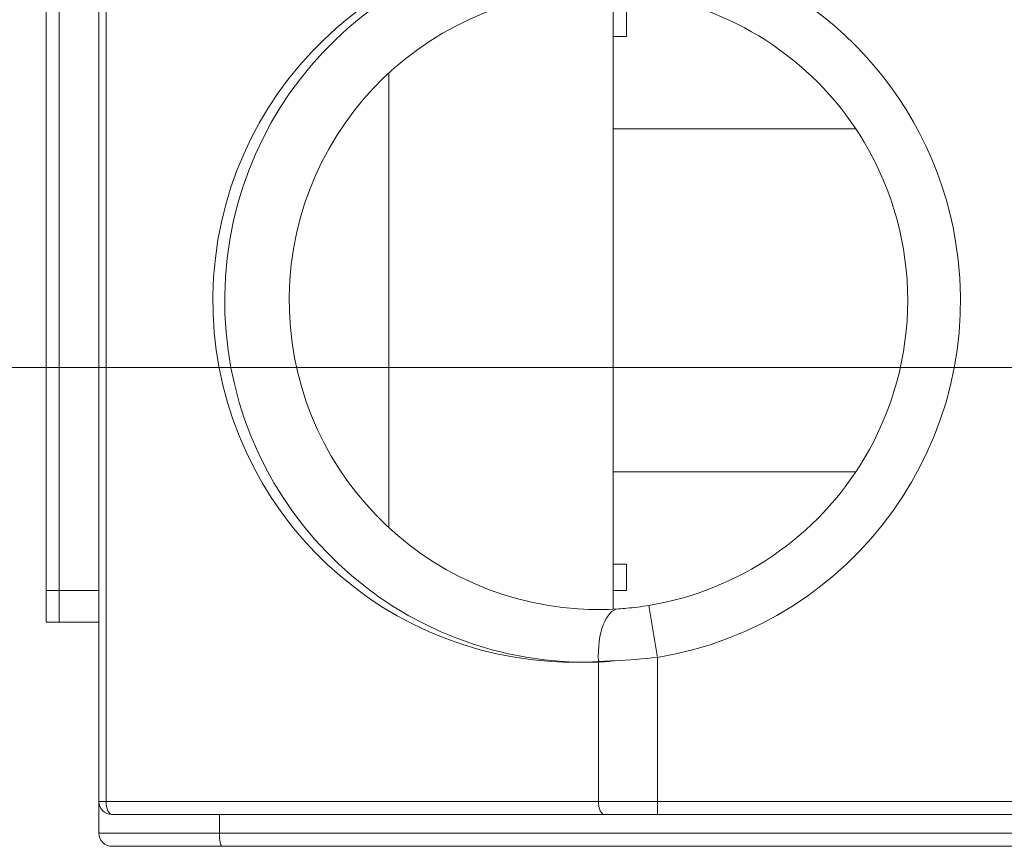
# Model space of a CAD drawing. Header units: inches. Extents: x -36 to 647, y 177 to 609.
# Tile 236 of 256: x 623.53 to 627.26, y 554.26 to 557.4. Entities that reach past the tile are written whole.
import ezdxf

# ---------------------------------------------------------------- set-up
doc = ezdxf.new("R2010")
doc.units = ezdxf.units.IN
doc.header["$MEASUREMENT"] = 0
doc.linetypes.add('AI-Linetype-1', pattern=[47.5, 22, -8.5, 8.5, -8.5])
doc.layers.add('1', color=7, linetype='Continuous')

# ---------------------------------------------------------------- blocks, each defined once
blk = doc.blocks.new('block 3061')
at = {"layer": '1', "color": 155, "lineweight": 18, "true_color": 0x4c7299}
blk.add_lwpolyline([(623.6272, 555.1136), (623.6272, 555.2339)], dxfattribs=at)
blk = doc.blocks.new('block 3062')
at = {"layer": '1', "color": 155, "lineweight": 13, "true_color": 0x4c7299}
blk.add_lwpolyline([(623.6772, 555.2339), (623.6772, 555.1136)], dxfattribs=at)
blk = doc.blocks.new('block 3063')
at = {"layer": '1', "color": 155, "lineweight": 18, "true_color": 0x4c7299}
blk.add_lwpolyline([(623.6772, 555.1136), (623.6272, 555.1136)], dxfattribs=at)
blk = doc.blocks.new('block 3064')
at = {"layer": '1', "color": 155, "lineweight": 18, "true_color": 0x4c7299}
blk.add_lwpolyline([(623.8272, 554.4339), (623.8272, 554.3136)], dxfattribs=at)
blk = doc.blocks.new('block 3065')
at = {"layer": '1', "color": 155, "lineweight": 18, "true_color": 0x4c7299}
blk.add_lwpolyline([(624.2842, 554.3839), (624.2842, 554.3136)], dxfattribs=at)
blk = doc.blocks.new('block 3066')
at = {"layer": '1', "color": 155, "lineweight": 13, "true_color": 0x4c7299}
blk.add_lwpolyline([(623.8272, 554.3136), (624.2842, 554.3136)], dxfattribs=at)
blk = doc.blocks.new('block 3067')
at = {"layer": '1', "color": 155, "lineweight": 18, "true_color": 0x4c7299}
blk.add_lwpolyline([(624.2948, 554.2636), (623.8772, 554.2636)], dxfattribs=at)
blk = doc.blocks.new('block 3101')
at = {"layer": '1', "color": 155, "lineweight": 18, "true_color": 0x4c7299}
blk.add_lwpolyline([(623.6272, 555.2339), (623.6272, 557.4339)], dxfattribs=at)
blk = doc.blocks.new('block 3102')
at = {"layer": '1', "color": 155, "lineweight": 13, "true_color": 0x4c7299}
blk.add_lwpolyline([(623.6772, 557.4339), (623.6772, 555.2339)], dxfattribs=at)
blk = doc.blocks.new('block 3103')
at = {"layer": '1', "color": 155, "lineweight": 18, "true_color": 0x4c7299}
blk.add_lwpolyline([(623.6772, 555.2339), (623.6272, 555.2339)], dxfattribs=at)
blk = doc.blocks.new('block 3105')
at = {"layer": '1', "color": 155, "lineweight": 18, "true_color": 0x4c7299}
blk.add_lwpolyline([(623.8272, 554.4339), (623.8272, 558.2339)], dxfattribs=at)
blk = doc.blocks.new('block 3106')
at = {"layer": '1', "color": 155, "lineweight": 13, "true_color": 0x4c7299}
blk.add_lwpolyline([(623.8272, 554.4339), (623.8548, 554.4339)], dxfattribs=at)
blk = doc.blocks.new('block 3108')
at = {"layer": '1', "color": 155, "lineweight": 13, "true_color": 0x4c7299}
blk.add_lwpolyline([(623.8548, 558.2339), (623.8548, 554.4339)], dxfattribs=at)
blk = doc.blocks.new('block 3111')
at = {"layer": '1', "color": 155, "lineweight": 13, "true_color": 0x4c7299}
blk.add_lwpolyline([(625.7216, 554.4339), (625.7216, 554.9643)], dxfattribs=at)
blk = doc.blocks.new('block 3112')
at = {"layer": '1', "color": 155, "lineweight": 18, "true_color": 0x4c7299}
blk.add_lwpolyline([(625.744, 554.3839), (623.8772, 554.3839)], dxfattribs=at)
blk = doc.blocks.new('block 3113')
at = {"layer": '1', "color": 155, "lineweight": 13, "true_color": 0x4c7299}
blk.add_lwpolyline([(623.8548, 554.4339), (625.7216, 554.4339)], dxfattribs=at)
blk = doc.blocks.new('block 3116')
at = {"layer": '1', "color": 155, "lineweight": 13, "true_color": 0x4c7299}
blk.add_lwpolyline([(625.9126, 555.177), (625.9452, 554.9797)], dxfattribs=at)
blk = doc.blocks.new('block 3120')
at = {"layer": '1', "color": 155, "lineweight": 13, "true_color": 0x4c7299}
blk.add_lwpolyline([(625.9452, 554.3839), (625.9452, 554.4339)], dxfattribs=at)
blk = doc.blocks.new('block 3121')
at = {"layer": '1', "color": 155, "lineweight": 18, "true_color": 0x4c7299}
blk.add_lwpolyline([(625.9452, 554.3839), (625.744, 554.3839)], dxfattribs=at)
blk = doc.blocks.new('block 3123')
at = {"layer": '1', "color": 155, "lineweight": 13, "true_color": 0x4c7299}
blk.add_lwpolyline([(625.7216, 554.4339), (625.9452, 554.4339)], dxfattribs=at)
blk = doc.blocks.new('block 3124')
at = {"layer": '1', "color": 155, "lineweight": 13, "true_color": 0x4c7299}
blk.add_lwpolyline([(625.9452, 554.9797), (625.9452, 554.4339)], dxfattribs=at)
blk = doc.blocks.new('block 3125')
at = {"layer": '1', "color": 155, "lineweight": 18, "true_color": 0x4c7299}
blk.add_lwpolyline([(625.8272, 557.3339), (625.8272, 557.4339)], dxfattribs=at)
blk = doc.blocks.new('block 3126')
at = {"layer": '1', "color": 155, "lineweight": 18, "true_color": 0x4c7299}
blk.add_lwpolyline([(625.8272, 555.2339), (625.8272, 555.3339)], dxfattribs=at)
blk = doc.blocks.new('block 3136')
at = {"layer": '1', "color": 155, "lineweight": 18, "true_color": 0x4c7299}
blk.add_lwpolyline([(623.8272, 555.1136), (623.6772, 555.1136)], dxfattribs=at)
blk = doc.blocks.new('block 3137')
at = {"layer": '1', "color": 155, "lineweight": 13, "true_color": 0x4c7299}
blk.add_lwpolyline([(624.2842, 554.3136), (627.7772, 554.3136)], dxfattribs=at)
blk = doc.blocks.new('block 3138')
at = {"layer": '1', "color": 155, "lineweight": 18, "true_color": 0x4c7299}
blk.add_lwpolyline([(627.7772, 554.2636), (624.2948, 554.2636)], dxfattribs=at)
blk = doc.blocks.new('block 3173')
at = {"layer": '1', "color": 155, "lineweight": 18, "true_color": 0x4c7299}
blk.add_lwpolyline([(623.6772, 555.2339), (623.8272, 555.2339)], dxfattribs=at)
blk = doc.blocks.new('block 3175')
at = {"layer": '1', "color": 155, "lineweight": 18, "true_color": 0x4c7299}
blk.add_lwpolyline([(624.9272, 555.4716), (624.9272, 557.1962)], dxfattribs=at)
blk = doc.blocks.new('block 3176')
at = {"layer": '1', "color": 155, "lineweight": 18, "true_color": 0x4c7299}
blk.add_lwpolyline([(625.7772, 556.9839), (626.6974, 556.9839)], dxfattribs=at)
blk = doc.blocks.new('block 3178')
at = {"layer": '1', "color": 155, "lineweight": 18, "true_color": 0x4c7299}
blk.add_lwpolyline([(625.8272, 557.3339), (625.7772, 557.3339)], dxfattribs=at)
blk = doc.blocks.new('block 3179')
at = {"layer": '1', "color": 155, "lineweight": 18, "true_color": 0x4c7299}
blk.add_lwpolyline([(625.7772, 555.3339), (625.8272, 555.3339)], dxfattribs=at)
blk = doc.blocks.new('block 3180')
at = {"layer": '1', "color": 155, "lineweight": 18, "true_color": 0x4c7299}
blk.add_lwpolyline([(625.7772, 557.5051), (625.7772, 555.1627)], dxfattribs=at)
blk = doc.blocks.new('block 3181')
at = {"layer": '1', "color": 155, "lineweight": 18, "true_color": 0x4c7299}
blk.add_lwpolyline([(625.7772, 555.6839), (626.6974, 555.6839)], dxfattribs=at)
blk = doc.blocks.new('block 3182')
at = {"layer": '1', "color": 155, "lineweight": 18, "true_color": 0x4c7299}
blk.add_lwpolyline([(625.8272, 555.2339), (625.7772, 555.2339)], dxfattribs=at)
blk = doc.blocks.new('block 3183')
at = {"layer": '1', "color": 155, "lineweight": 18, "true_color": 0x4c7299}
blk.add_lwpolyline([(627.7772, 554.3839), (625.9452, 554.3839)], dxfattribs=at)
blk = doc.blocks.new('block 3184')
at = {"layer": '1', "color": 155, "lineweight": 13, "true_color": 0x4c7299}
blk.add_lwpolyline([(625.9452, 554.4339), (627.7772, 554.4339)], dxfattribs=at)
blk = doc.blocks.new('block 6316')
at = {"layer": '1', "color": 155, "lineweight": 13, "true_color": 0x4c7299}
blk.add_open_spline([(625.9452, 557.688), (626.5253, 557.5922), (626.98, 557.1376), (627.0758, 556.5575), (627.1993, 555.8096), (626.6931, 555.1032), (625.9452, 554.9797)], degree=3, knots=[0, 0, 0, 0, 1, 1, 1, 2, 2, 2, 2], dxfattribs=at)
blk = doc.blocks.new('block 6318')
at = {"layer": '1', "color": 155, "lineweight": 18, "true_color": 0x4c7299}
blk.add_open_spline([(623.8272, 554.3136), (623.8272, 554.2859), (623.8496, 554.2636), (623.8772, 554.2636)], degree=3, dxfattribs=at)
blk = doc.blocks.new('block 6327')
at = {"layer": '1', "color": 155, "lineweight": 18, "true_color": 0x4c7299}
blk.add_open_spline([(623.8272, 554.4339), (623.8272, 554.4063), (623.8496, 554.3839), (623.8772, 554.3839)], degree=3, dxfattribs=at)
blk = doc.blocks.new('block 6328')
at = {"layer": '1', "color": 155, "lineweight": 13, "true_color": 0x4c7299}
blk.add_open_spline([(625.7216, 557.7035), (624.9652, 557.7529), (624.312, 557.1797), (624.2626, 556.4233), (624.2132, 555.6669), (624.7863, 555.0137), (625.5427, 554.9643), (625.6023, 554.9604), (625.662, 554.9604), (625.7216, 554.9643)], degree=3, knots=[0, 0, 0, 0, 1, 1, 1, 2, 2, 2, 3, 3, 3, 3], dxfattribs=at)
blk = doc.blocks.new('block 6329')
at = {"layer": '1', "color": 155, "lineweight": 18, "true_color": 0x4c7299}
blk.add_open_spline([(625.9126, 555.177), (626.2535, 555.2333), (626.5522, 555.4371), (626.7289, 555.7339)], degree=3, dxfattribs=at)
blk = doc.blocks.new('block 6330')
at = {"layer": '1', "color": 155, "lineweight": 18, "true_color": 0x4c7299}
blk.add_open_spline([(626.7289, 556.9339), (626.5522, 557.2307), (626.2535, 557.4344), (625.9126, 557.4907)], degree=3, dxfattribs=at)
blk = doc.blocks.new('block 6331')
at = {"layer": '1', "color": 155, "lineweight": 18, "true_color": 0x4c7299}
blk.add_open_spline([(626.7289, 555.7339), (626.9491, 556.1036), (626.9491, 556.5642), (626.7289, 556.9339)], degree=3, dxfattribs=at)
blk = doc.blocks.new('block 6334')
at = {"layer": '1', "color": 155, "lineweight": 18, "true_color": 0x4c7299}
blk.add_open_spline([(625.798, 557.5039), (625.1518, 557.5461), (624.5938, 557.0565), (624.5516, 556.4103), (624.5094, 555.7641), (624.999, 555.2061), (625.6452, 555.1639), (625.6961, 555.1605), (625.7471, 555.1605), (625.798, 555.1639)], degree=3, knots=[0, 0, 0, 0, 1, 1, 1, 2, 2, 2, 3, 3, 3, 3], dxfattribs=at)
blk = doc.blocks.new('block 6335')
at = {"layer": '1', "color": 155, "lineweight": 18, "true_color": 0x4c7299}
blk.add_open_spline([(625.7663, 557.7035), (625.0099, 557.7529), (624.3567, 557.1797), (624.3073, 556.4233), (624.2579, 555.6669), (624.831, 555.0137), (625.5874, 554.9643), (625.647, 554.9604), (625.7067, 554.9604), (625.7663, 554.9643)], degree=3, knots=[0, 0, 0, 0, 1, 1, 1, 2, 2, 2, 3, 3, 3, 3], dxfattribs=at)
blk = doc.blocks.new('block 6426')
at = {"layer": '1', "color": 155, "lineweight": 18, "true_color": 0x4c7299}
blk.add_open_spline([(624.2842, 554.3136), (624.2842, 554.2859), (624.2889, 554.2636), (624.2948, 554.2636)], degree=3, dxfattribs=at)
blk = doc.blocks.new('block 6434')
at = {"layer": '1', "color": 155, "lineweight": 13, "true_color": 0x4c7299}
blk.add_open_spline([(623.8548, 554.4339), (623.8548, 554.4063), (623.8648, 554.3839), (623.8772, 554.3839)], degree=3, dxfattribs=at)
blk = doc.blocks.new('block 6436')
at = {"layer": '1', "color": 155, "lineweight": 13, "true_color": 0x4c7299}
blk.add_open_spline([(625.7216, 554.4339), (625.7216, 554.4063), (625.7316, 554.3839), (625.744, 554.3839)], degree=3, dxfattribs=at)
blk = doc.blocks.new('block 6439')
at = {"layer": '1', "color": 155, "lineweight": 13, "true_color": 0x4c7299}
blk.add_open_spline([(625.798, 555.1639), (625.7498, 555.1607), (625.716, 555.0723), (625.7216, 554.9643)], degree=3, dxfattribs=at)
blk = doc.blocks.new('block 8338')
at = {"layer": '1', "color": 155, "lineweight": 18, "true_color": 0x4c7299}
blk.add_open_spline([(625.798, 555.1639), (625.8081, 555.1645), (625.8186, 555.1653), (625.8293, 555.1663), (625.8558, 555.1688), (625.8845, 555.1724), (625.9126, 555.177)], degree=3, knots=[0, 0, 0, 0, 1, 1, 1, 2, 2, 2, 2], dxfattribs=at)
blk = doc.blocks.new('block 8341')
at = {"layer": '1', "color": 155, "lineweight": 13, "true_color": 0x4c7299}
blk.add_open_spline([(625.9452, 554.9797), (625.8905, 554.9743), (625.8349, 554.9701), (625.7827, 554.9672), (625.762, 554.966), (625.7414, 554.9651), (625.7216, 554.9643)], degree=3, knots=[0, 0, 0, 0, 1, 1, 1, 2, 2, 2, 2], dxfattribs=at)
blk = doc.blocks.new('block 9948')
at = {"layer": '1', "color": 8, "linetype": 'AI-Linetype-1', "lineweight": 13, "true_color": 0x808080}
blk.add_lwpolyline([(633.0609, 556.0792), (619.8223, 556.0792)], dxfattribs=at)

msp = doc.modelspace()

# ---------------------------------------------------------------- block references
at = {"layer": '1'}
for name in ['block 3105', 'block 3108', 'block 6328', 'block 6335', 'block 6316', 'block 6334', 'block 3180', 'block 6330', 'block 3101', 'block 3102', 'block 3125', 'block 3178', 'block 3175', 'block 3176', 'block 6331', 'block 9948', 'block 6329', 'block 3181', 'block 3179', 'block 3126', 'block 3061', 'block 3103', 'block 3062', 'block 3173', 'block 3182', 'block 6439', 'block 8338', 'block 3116', 'block 3063', 'block 3136', 'block 8341', 'block 3111', 'block 3124', 'block 3064', 'block 3106', 'block 6327', 'block 3113', 'block 6434', 'block 3123', 'block 6436', 'block 3120', 'block 3184', 'block 3112', 'block 3065', 'block 3121', 'block 3183', 'block 3066', 'block 6318', 'block 3137', 'block 6426', 'block 3067', 'block 3138']:
    msp.add_blockref(name, (0, 0), dxfattribs=at)

doc.saveas('drawing.dxf')
